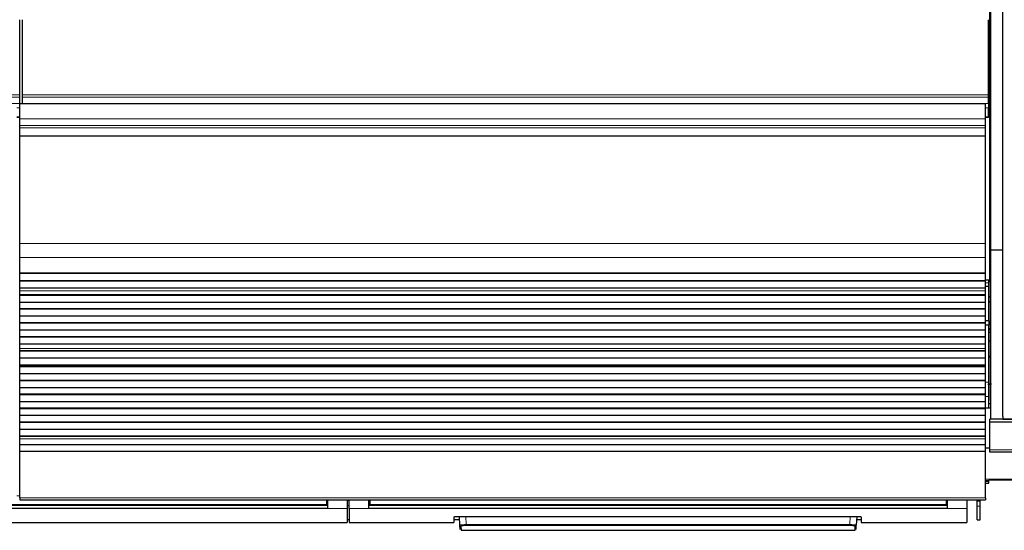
# Model space of a CAD drawing. Header units: inches. Extents: x 0 to 17820, y -10 to 12600.
# Tile 27 of 256: x 4779 to 5775, y 3031 to 3547. Entities that reach past the tile are written whole.
import ezdxf

# ---------------------------------------------------------------- set-up
doc = ezdxf.new("R2010")
doc.units = ezdxf.units.IN
doc.layers.add('1', color=7, linetype='Continuous', true_color=0xffffff)

msp = doc.modelspace()

# ---------------------------------------------------------------- linework, layer by layer
at = {"layer": '1', "color": 2, "linetype": 'Continuous', "lineweight": 25}
for p, q in [((5760.834, 3281.589), (5760.834, 3601.589)), ((5761.875, 3313.559), (5761.875, 3556.589)), ((5773.875, 3313.559), (5773.875, 3556.589)), ((4779.334, 3470.84), (4779.334, 3546.61)), ((4782.334, 3470.84), (4782.334, 3546.61)), ((5759.334, 3470.84), (5759.334, 3546.61)), ((4779.334, 3468.229), (4779.334, 3470.84)), ((4779.334, 3461.756), (4779.334, 3468.229)), ((4782.334, 3468.229), (4782.334, 3470.84)), ((4782.334, 3461.756), (4782.334, 3468.229)), ((5759.334, 3468.229), (5759.334, 3470.84)), ((5759.334, 3461.756), (5759.334, 3468.229)), ((4779.334, 3461.756), (4779.334, 3461.582)), ((5756.334, 3461.582), (4779.334, 3461.582)), ((4779.334, 3446.501), (4779.334, 3461.582)), ((4782.334, 3461.756), (4782.334, 3461.582)), ((5756.334, 3446.501), (5756.334, 3461.582)), ((5759.334, 3461.756), (5759.334, 3457.404)), ((5759.334, 3448.389), (5759.334, 3457.404)), ((4779.334, 3447.888), (4776.326, 3447.888)), ((4779.334, 3439.514), (4779.334, 3446.501)), ((5759.334, 3447.888), (5756.326, 3447.888)), ((5756.334, 3439.514), (5756.334, 3446.501)), ((5759.334, 3447.889), (5759.334, 3448.389)), ((5759.334, 3447.888), (5759.334, 3447.889)), ((4779.334, 3437.27), (4779.334, 3439.514)), ((4779.334, 3429.292), (4779.334, 3437.27)), ((5756.334, 3437.27), (5756.334, 3439.514)), ((5756.334, 3429.292), (5756.334, 3437.27)), ((4779.334, 3428.846), (4779.334, 3429.292)), ((4779.334, 3320.466), (4779.334, 3428.846)), ((5756.334, 3428.846), (5756.334, 3429.292)), ((5756.334, 3320.466), (5756.334, 3428.846)), ((4779.334, 3306.324), (4779.334, 3320.466)), ((5756.334, 3306.324), (5756.334, 3320.466)), ((5773.875, 3313.559), (5761.875, 3313.559)), ((5761.875, 3142.774), (5761.875, 3313.559)), ((5773.875, 3145.559), (5773.875, 3313.559)), ((4779.334, 3290.841), (4779.334, 3306.324)), ((5756.334, 3290.841), (5756.334, 3306.324)), ((4779.334, 3290.753), (4779.334, 3290.841)), ((4779.334, 3290.753), (5756.334, 3290.753)), ((4779.334, 3290.208), (4779.334, 3290.753)), ((4779.334, 3282.686), (4779.334, 3290.208)), ((5756.334, 3290.208), (4779.334, 3290.208)), ((5756.334, 3290.753), (5756.334, 3290.841)), ((5756.334, 3290.208), (5756.334, 3290.753)), ((5756.334, 3282.686), (5756.334, 3290.208)), ((4779.334, 3282.332), (4779.334, 3282.686)), ((5756.334, 3282.686), (4779.334, 3282.686)), ((4779.334, 3275.127), (4779.334, 3282.332)), ((5756.334, 3282.332), (4779.334, 3282.332)), ((5759.834, 3283.178), (5756.309, 3283.178)), ((5756.334, 3282.332), (5756.334, 3282.686)), ((5756.334, 3275.127), (5756.334, 3282.332)), ((5760.834, 3281.589), (5759.79, 3281.589)), ((5759.834, 3280.687), (5759.834, 3283.178)), ((5759.834, 3277.438), (5759.834, 3280.687)), ((5759.834, 3276.848), (5759.834, 3277.438)), ((5761.875, 3281.589), (5760.834, 3281.589)), ((5761.33, 3161.589), (5761.33, 3281.589)), ((4779.334, 3275.12), (4779.334, 3275.127)), ((5756.334, 3275.127), (4779.334, 3275.127)), ((4779.334, 3272.576), (4779.334, 3275.12)), ((5756.334, 3275.12), (4779.334, 3275.12)), ((4779.334, 3272.549), (4779.334, 3272.576)), ((4779.334, 3268.355), (4779.334, 3272.549)), ((4779.334, 3268.001), (4779.334, 3268.355)), ((5756.334, 3268.355), (4779.334, 3268.355)), ((4779.334, 3260.93), (4779.334, 3268.001)), ((5756.334, 3268.001), (4779.334, 3268.001)), ((5756.334, 3275.12), (5756.334, 3275.127)), ((5756.334, 3272.576), (5756.334, 3275.12)), ((5756.334, 3272.549), (5756.334, 3272.576)), ((5756.334, 3268.355), (5756.334, 3272.549)), ((5756.334, 3268.001), (5756.334, 3268.355)), ((5756.334, 3260.93), (5756.334, 3268.001)), ((5759.834, 3242.178), (5759.834, 3276.848)), ((4779.334, 3254.213), (4779.334, 3260.93)), ((5756.334, 3260.93), (4779.334, 3260.93)), ((5756.334, 3254.213), (5756.334, 3260.93)), ((5761.331, 3266.59), (5759.834, 3266.59)), ((5759.834, 3266.59), (5761.33, 3266.59)), ((4779.334, 3253.859), (4779.334, 3254.213)), ((5756.334, 3254.213), (4779.334, 3254.213)), ((4779.334, 3246.788), (4779.334, 3253.859)), ((5756.334, 3253.859), (4779.334, 3253.859)), ((5756.334, 3253.859), (5756.334, 3254.213)), ((5756.334, 3246.788), (5756.334, 3253.859)), ((4779.334, 3240.071), (4779.334, 3246.788)), ((5756.334, 3246.788), (4779.334, 3246.788)), ((4779.334, 3239.717), (4779.334, 3240.071)), ((5756.334, 3240.071), (4779.334, 3240.071)), ((4779.334, 3232.646), (4779.334, 3239.717)), ((5756.334, 3239.717), (4779.334, 3239.717)), ((5759.834, 3242.178), (5756.309, 3242.178)), ((5759.834, 3237.869), (5756.309, 3237.869)), ((5756.334, 3240.071), (5756.334, 3246.788)), ((5756.334, 3239.717), (5756.334, 3240.071)), ((5756.334, 3232.646), (5756.334, 3239.717)), ((5759.834, 3242.178), (5759.834, 3237.869)), ((5759.834, 3180.092), (5759.834, 3237.869)), ((4779.334, 3225.929), (4779.334, 3232.646)), ((5756.334, 3232.646), (4779.334, 3232.646)), ((5756.334, 3225.929), (5756.334, 3232.646)), ((4779.334, 3225.575), (4779.334, 3225.929)), ((5756.334, 3225.929), (4779.334, 3225.929)), ((4779.334, 3218.504), (4779.334, 3225.575)), ((5756.334, 3225.575), (4779.334, 3225.575)), ((4779.334, 3214.31), (4779.334, 3218.504)), ((5756.334, 3218.504), (4779.334, 3218.504)), ((5756.334, 3225.575), (5756.334, 3225.929)), ((5756.334, 3218.504), (5756.334, 3225.575)), ((5756.334, 3214.31), (5756.334, 3218.504)), ((5761.326, 3221.589), (5759.834, 3221.589)), ((4779.334, 3214.283), (4779.334, 3214.31)), ((4779.334, 3211.835), (4779.334, 3214.283)), ((4779.334, 3211.482), (4779.334, 3211.835)), ((5756.334, 3211.835), (4779.334, 3211.835)), ((4779.334, 3204.547), (4779.334, 3211.482)), ((5756.334, 3211.482), (4779.334, 3211.482)), ((5756.334, 3214.283), (5756.334, 3214.31)), ((5756.334, 3211.835), (5756.334, 3214.283)), ((5756.334, 3211.482), (5756.334, 3211.835)), ((5756.334, 3204.547), (5756.334, 3211.482)), ((4779.334, 3197.316), (4779.334, 3204.547)), ((5756.334, 3204.547), (4779.334, 3204.547)), ((4779.334, 3197.18), (4779.334, 3197.316)), ((5756.334, 3197.316), (4779.334, 3197.316)), ((5756.334, 3197.316), (5756.334, 3204.547)), ((5756.334, 3197.18), (5756.334, 3197.316)), ((4779.334, 3197.18), (5756.334, 3197.18)), ((4779.334, 3196.513), (4779.334, 3197.18)), ((4779.334, 3195.877), (4779.334, 3196.513)), ((5756.334, 3196.513), (4779.334, 3196.513)), ((4779.334, 3188.805), (4779.334, 3195.877)), ((5756.334, 3195.877), (4779.334, 3195.877)), ((4779.334, 3182.088), (4779.334, 3188.805)), ((5756.334, 3188.805), (4779.334, 3188.805)), ((5756.334, 3196.513), (5756.334, 3197.18)), ((5756.334, 3195.877), (5756.334, 3196.513)), ((5756.334, 3188.805), (5756.334, 3195.877)), ((5756.334, 3182.088), (5756.334, 3188.805)), ((4779.334, 3181.734), (4779.334, 3182.088)), ((5756.334, 3182.088), (4779.334, 3182.088)), ((4779.334, 3174.663), (4779.334, 3181.734)), ((5756.334, 3181.734), (4779.334, 3181.734)), ((5756.334, 3181.734), (5756.334, 3182.088)), ((5756.334, 3174.663), (5756.334, 3181.734)), ((5759.834, 3165.813), (5759.834, 3180.092)), ((4779.334, 3167.946), (4779.334, 3174.663)), ((5756.334, 3174.663), (4779.334, 3174.663)), ((4779.334, 3167.592), (4779.334, 3167.946)), ((5756.334, 3167.946), (4779.334, 3167.946)), ((4779.334, 3160.521), (4779.334, 3167.592)), ((5756.334, 3167.592), (4779.334, 3167.592)), ((5756.334, 3167.946), (5756.334, 3174.663)), ((5756.334, 3167.592), (5756.334, 3167.946)), ((5756.334, 3160.521), (5756.334, 3167.592)), ((4779.334, 3153.804), (4779.334, 3160.521)), ((5756.334, 3160.521), (4779.334, 3160.521)), ((5756.334, 3153.804), (5756.334, 3160.521)), ((5759.834, 3154.088), (5759.834, 3165.813)), ((5761.876, 3158.278), (5759.835, 3158.341)), ((5761.33, 3161.589), (5761.876, 3161.589)), ((4779.334, 3153.45), (4779.334, 3153.804)), ((5756.334, 3153.804), (4779.334, 3153.804)), ((4779.334, 3146.379), (4779.334, 3153.45)), ((5756.334, 3153.45), (4779.334, 3153.45)), ((5756.334, 3153.45), (5756.334, 3153.804)), ((5756.334, 3146.379), (5756.334, 3153.45)), ((5761.883, 3154.089), (5756.339, 3154.089)), ((4779.334, 3139.662), (4779.334, 3146.379)), ((5756.334, 3146.379), (4779.334, 3146.379)), ((4779.334, 3139.308), (4779.334, 3139.662)), ((5756.334, 3139.662), (4779.334, 3139.662)), ((4779.334, 3132.237), (4779.334, 3139.308)), ((5756.334, 3139.308), (4779.334, 3139.308)), ((5756.334, 3139.662), (5756.334, 3146.379)), ((5756.334, 3139.308), (5756.334, 3139.662)), ((5756.334, 3132.237), (5756.334, 3139.308)), ((5760.834, 3139.945), (5760.834, 3142.774)), ((5761.875, 3142.774), (5760.834, 3142.774)), ((5760.834, 3111.932), (5760.834, 3139.945)), ((6250.834, 3139.945), (5760.834, 3139.945)), ((5773.875, 3142.774), (5761.875, 3142.774)), ((5773.875, 3145.559), (5773.875, 3142.789)), ((5773.875, 3142.789), (6250.875, 3142.789)), ((5773.875, 3142.774), (5773.875, 3142.789)), ((6250.834, 3142.774), (5773.875, 3142.774)), ((4779.334, 3125.519), (4779.334, 3132.237)), ((5756.334, 3132.237), (4779.334, 3132.237)), ((5756.334, 3125.519), (5756.334, 3132.237)), ((4779.334, 3125.166), (4779.334, 3125.519)), ((5756.334, 3125.519), (4779.334, 3125.519)), ((4779.334, 3122.892), (4779.334, 3125.166)), ((5756.334, 3125.166), (4779.334, 3125.166)), ((4779.334, 3117.034), (4779.334, 3122.892)), ((5756.334, 3125.166), (5756.334, 3125.519)), ((5756.334, 3122.892), (5756.334, 3125.166)), ((5756.334, 3117.034), (5756.334, 3122.892)), ((4779.334, 3110.138), (4779.334, 3117.034)), ((5756.334, 3117.034), (4779.334, 3117.034)), ((4779.334, 3063.173), (4779.334, 3110.138)), ((5756.334, 3110.138), (4779.334, 3110.138)), ((5756.334, 3110.138), (5756.334, 3117.034)), ((5756.334, 3063.173), (5756.334, 3110.138)), ((5760.835, 3113.465), (5756.339, 3113.465)), ((5760.834, 3109.589), (5760.834, 3111.932)), ((6250.834, 3109.589), (5760.834, 3109.589)), ((5756.331, 3078.015), (5759.834, 3078.015)), ((5759.834, 3079.959), (5759.834, 3080.825)), ((5759.834, 3078.149), (5759.834, 3079.959)), ((5759.834, 3078.149), (5759.834, 3078.015)), ((6251.834, 3081.089), (5759.835, 3081.089)), ((4779.334, 3063.173), (4779.334, 3061.439)), ((4779.334, 3061.439), (5756.334, 3061.439)), ((5089.584, 3061.439), (5089.584, 3056.455)), ((5090.584, 3061.439), (5090.584, 3052.59)), ((5110.584, 3061.439), (5110.584, 3052.59)), ((5112.584, 3052.59), (5112.584, 3061.439)), ((5132.584, 3052.59), (5132.584, 3061.439)), ((5133.584, 3061.439), (5133.584, 3056.455)), ((5716.584, 3061.439), (5716.584, 3056.455)), ((5717.584, 3061.439), (5717.584, 3052.59)), ((5737.584, 3061.439), (5737.584, 3052.59)), ((5747.834, 3059.871), (5747.834, 3061.44)), ((5747.834, 3054.929), (5747.834, 3059.871)), ((5750.834, 3059.871), (5750.834, 3061.44)), ((5750.834, 3054.929), (5750.834, 3059.871)), ((5756.334, 3063.173), (5756.334, 3061.439)), ((5090.584, 3052.59), (4505.584, 3052.59)), ((5089.584, 3055.665), (4506.584, 3055.665)), ((5089.584, 3056.455), (5089.584, 3055.665)), ((5110.584, 3052.59), (5110.584, 3038.352)), ((5112.584, 3052.59), (5112.584, 3038.352)), ((5717.584, 3052.59), (5132.584, 3052.59)), ((5133.584, 3056.455), (5133.584, 3055.665)), ((5716.584, 3055.665), (5133.584, 3055.665)), ((5716.584, 3056.455), (5716.584, 3055.665)), ((5737.584, 3052.59), (5737.584, 3038.352)), ((5747.834, 3041.148), (5747.834, 3054.929)), ((5750.834, 3041.148), (5750.834, 3054.929)), ((4485.584, 3038.352), (5110.584, 3038.352)), ((5110.584, 3041.352), (5112.584, 3041.352)), ((5112.584, 3038.352), (5218.584, 3038.352)), ((5218.584, 3044.061), (5218.584, 3038.352)), ((5218.584, 3041.352), (5224.296, 3041.352)), ((5223.584, 3044.558), (5625.584, 3044.558)), ((5224.59, 3035.745), (5224.128, 3044.558)), ((5626.039, 3044.55), (5625.578, 3035.745)), ((5625.872, 3041.352), (5630.584, 3041.352)), ((5630.584, 3044.061), (5630.584, 3038.352)), ((5630.584, 3038.352), (5737.584, 3038.352)), ((5747.834, 3041.148), (5750.834, 3041.148)), ((5224.814, 3031.46), (5224.59, 3035.745)), ((5225.588, 3034.801), (5225.813, 3030.512)), ((5225.813, 3030.512), (5624.355, 3030.512)), ((5624.355, 3030.512), (5624.579, 3034.801)), ((5625.353, 3031.46), (5625.578, 3035.745))]:
    msp.add_line(p, q, dxfattribs=at)
at = {"layer": '1', "color": 110, "linetype": 'Continuous', "lineweight": 13}
for p, q in [((4779.334, 3470.84), (3802.334, 3470.84)), ((4779.334, 3468.229), (3802.334, 3468.229)), ((5759.334, 3470.84), (4782.334, 3470.84)), ((5759.334, 3468.229), (4782.334, 3468.229)), ((4779.334, 3461.756), (3802.334, 3461.756)), ((4779.334, 3457.404), (4776.326, 3457.404)), ((5759.334, 3461.756), (4782.334, 3461.756)), ((5759.334, 3457.404), (5756.326, 3457.404)), ((4779.334, 3448.389), (4776.326, 3448.389)), ((4779.334, 3447.889), (4776.326, 3447.889)), ((5756.334, 3446.501), (4779.334, 3446.501)), ((5759.334, 3448.389), (5756.326, 3448.389)), ((5759.334, 3447.889), (5756.326, 3447.889)), ((5756.334, 3439.514), (4779.334, 3439.514)), ((5756.334, 3437.27), (4779.334, 3437.27)), ((5756.334, 3429.292), (4779.334, 3429.292)), ((5756.334, 3428.846), (4779.334, 3428.846)), ((5756.334, 3320.466), (4779.334, 3320.466)), ((5756.334, 3306.324), (4779.334, 3306.324)), ((5756.334, 3290.841), (4779.334, 3290.841)), ((5759.834, 3280.687), (5756.309, 3280.687)), ((5759.834, 3277.438), (5756.309, 3277.438)), ((5756.334, 3272.576), (4779.334, 3272.576)), ((5756.334, 3272.549), (4779.334, 3272.549)), ((5759.834, 3276.848), (5756.309, 3276.848)), ((5756.334, 3214.31), (4779.334, 3214.31)), ((5756.334, 3214.283), (4779.334, 3214.283)), ((5759.834, 3180.092), (5756.309, 3180.092)), ((5759.834, 3165.813), (5756.309, 3165.813)), ((5756.334, 3122.892), (4779.334, 3122.892)), ((6250.834, 3111.932), (5760.834, 3111.932)), ((5759.834, 3080.825), (5756.331, 3080.825)), ((5759.834, 3079.959), (5756.331, 3079.959)), ((5759.834, 3078.149), (5756.331, 3078.149)), ((6251.834, 3082.174), (5756.339, 3082.174)), ((4779.337, 3065.422), (4776.34, 3065.422)), ((5756.334, 3063.173), (4779.334, 3063.173)), ((5090.584, 3060.465), (5089.578, 3060.465)), ((5112.584, 3060.465), (5110.584, 3060.465)), ((5133.589, 3060.465), (5132.584, 3060.465)), ((5717.584, 3060.465), (5716.578, 3060.465)), ((5750.834, 3059.871), (5747.834, 3059.871)), ((5110.584, 3052.59), (5090.584, 3052.59)), ((5132.584, 3052.59), (5112.584, 3052.59)), ((5737.584, 3052.59), (5717.584, 3052.59)), ((5750.834, 3054.929), (5747.834, 3054.929)), ((5230.619, 3044.558), (5231.056, 3036.226)), ((5619.112, 3036.226), (5619.549, 3044.558)), ((5231.056, 3036.226), (5231.056, 3035.282)), ((5231.056, 3036.226), (5619.112, 3036.226)), ((5619.112, 3035.282), (5231.056, 3035.282)), ((5619.112, 3036.226), (5619.112, 3035.282))]:
    msp.add_line(p, q, dxfattribs=at)
at = {"layer": '1', "color": 2, "linetype": 'Continuous', "lineweight": 25}
msp.add_arc((5710.834, 3331.589), 112.5, 295.903125, 296.67375, dxfattribs=at)
at = {"layer": '1', "color": 110, "linetype": 'Continuous', "lineweight": 13}
for centre, major_axis, start_param, end_param in [((5225.588, 3035.798), (0.999, 0.052), 3.1415927, 4.6602164), ((5624.579, 3035.798), (-0.999, 0.052), 1.6229689, 3.1415927)]:
    msp.add_ellipse(centre, major_axis=major_axis, ratio=0.9964159, start_param=start_param, end_param=end_param, dxfattribs=at)
at = {"layer": '1', "color": 2, "linetype": 'Continuous', "lineweight": 25}
for points, weights in [([(5759.543, 3261.078), (5759.957, 3261.217), (5760.374, 3261.334), (5760.79, 3261.432), (5761.204, 3261.509)], [1.0073292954, 1.00875077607, 1.01016337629, 1.01150450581, 1.0126935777]), ([(5761.201, 3233.961), (5760.787, 3234.043), (5760.371, 3234.145), (5759.956, 3234.267), (5759.542, 3234.41)], [1.01247066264, 1.0112644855, 1.00991455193, 1.00849990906, 1.00708181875]), ([(5759.799, 3205.889), (5760.37, 3206.002), (5760.937, 3206.076), (5761.497, 3206.115), (5762.043, 3206.121)], [1.01274607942, 1.01438586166, 1.01573055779, 1.0165655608, 1.0166100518]), ([(5761.414, 3178.219), (5761.015, 3178.164), (5760.619, 3178.124), (5760.227, 3178.1), (5759.84, 3178.091)], [1.01431265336, 1.01521516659, 1.01593827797, 1.01641510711, 1.01656614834])]:
    msp.add_rational_spline(points, weights, degree=4, dxfattribs=at)
for points, knots in [([(5761.365, 3261.647), (5760.929, 3261.619), (5760.419, 3261.578), (5759.912, 3261.532), (5759.847, 3261.526)], [0, 0, 0, 0, 0.8734014, 1, 1, 1, 1]), ([(5759.858, 3233.646), (5759.887, 3233.646), (5760.186, 3233.64), (5760.651, 3233.634), (5761.217, 3233.628), (5761.271, 3233.628)], [0, 0, 0, 0, 0.0933041, 0.9147676, 1, 1, 1, 1]), ([(5761.316, 3206.105), (5761.098, 3206.099), (5760.523, 3206.077), (5759.986, 3206.047), (5759.658, 3206.023)], [0, 0, 0, 0, 0.3708749, 1, 1, 1, 1]), ([(5218.584, 3044.061), (5218.584, 3044.077), (5218.592, 3044.093), (5218.624, 3044.125), (5218.672, 3044.156), (5218.751, 3044.187), (5218.81, 3044.207), (5218.823, 3044.21), (5218.848, 3044.218), (5218.862, 3044.222), (5218.903, 3044.234), (5218.933, 3044.241), (5219.027, 3044.264), (5219.166, 3044.293), (5219.334, 3044.321), (5219.47, 3044.341), (5219.517, 3044.347), (5219.59, 3044.357), (5219.615, 3044.361), (5219.665, 3044.367), (5219.691, 3044.37), (5219.822, 3044.386), (5219.932, 3044.398), (5220.162, 3044.421), (5220.403, 3044.443), (5220.665, 3044.463), (5220.836, 3044.475), (5220.87, 3044.477), (5220.94, 3044.481), (5220.975, 3044.483), (5221.081, 3044.49), (5221.152, 3044.494), (5221.369, 3044.506), (5221.663, 3044.52), (5221.97, 3044.531), (5222.204, 3044.538), (5222.283, 3044.54), (5222.443, 3044.544), (5222.523, 3044.546), (5222.766, 3044.551), (5223.09, 3044.556), (5223.419, 3044.558), (5223.584, 3044.558)], [0, 0, 0, 0, 0.0625, 0.0625, 0.125, 0.1875, 0.1875, 0.203125, 0.203125, 0.21875, 0.21875, 0.25, 0.25, 0.3125, 0.375, 0.375, 0.40625, 0.40625, 0.421875, 0.421875, 0.4375, 0.4375, 0.5, 0.5, 0.5625, 0.625, 0.625, 0.640625, 0.640625, 0.65625, 0.65625, 0.6875, 0.6875, 0.75, 0.8125, 0.8125, 0.84375, 0.84375, 0.875, 0.875, 0.9375, 1, 1, 1, 1]), ([(5625.584, 3044.558), (5625.749, 3044.558), (5625.912, 3044.557), (5626.237, 3044.554), (5626.559, 3044.549), (5626.876, 3044.541), (5627.072, 3044.535), (5627.111, 3044.534), (5627.189, 3044.531), (5627.228, 3044.53), (5627.345, 3044.525), (5627.421, 3044.522), (5627.648, 3044.513), (5627.943, 3044.499), (5628.223, 3044.482), (5628.426, 3044.468), (5628.527, 3044.461), (5628.625, 3044.454), (5628.69, 3044.448), (5628.722, 3044.446), (5628.881, 3044.433), (5629.003, 3044.422), (5629.233, 3044.399), (5629.452, 3044.375), (5629.647, 3044.348), (5629.761, 3044.331), (5629.784, 3044.328), (5629.828, 3044.321), (5629.85, 3044.318), (5629.913, 3044.307), (5629.954, 3044.3), (5630.069, 3044.278), (5630.209, 3044.249), (5630.319, 3044.219), (5630.39, 3044.196), (5630.412, 3044.188), (5630.452, 3044.172), (5630.471, 3044.165), (5630.519, 3044.141), (5630.567, 3044.109), (5630.584, 3044.077), (5630.584, 3044.061)], [0, 0, 0, 0, 0.0625, 0.0625, 0.125, 0.1875, 0.1875, 0.203125, 0.203125, 0.21875, 0.21875, 0.25, 0.25, 0.3125, 0.375, 0.375, 0.40625, 0.421875, 0.421875, 0.4375, 0.4375, 0.5, 0.5, 0.5625, 0.625, 0.625, 0.640625, 0.640625, 0.65625, 0.65625, 0.6875, 0.6875, 0.75, 0.8125, 0.8125, 0.84375, 0.84375, 0.875, 0.875, 0.9375, 1, 1, 1, 1])]:
    msp.add_open_spline(points, degree=3, knots=knots, dxfattribs=at)
for points, weights, knots in [([(5761.337, 3233.598), (5761.211, 3233.593), (5761.085, 3233.59), (5760.96, 3233.589), (5760.486, 3233.589), (5760.133, 3233.6), (5759.775, 3233.624), (5759.415, 3233.661)], [1.01640141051, 1.01650384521, 1.01657482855, 1.01661171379, 1.01661171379, 1.01632325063, 1.01580728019, 1.01511617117], [0, 0, 0, 0, 0, 0.2633987, 0.2633987, 0.2633987, 1, 1, 1, 1, 1]), ([(5761.338, 3233.613), (5761.211, 3233.608), (5761.085, 3233.605), (5760.959, 3233.604), (5760.581, 3233.604), (5760.325, 3233.61), (5760.067, 3233.622), (5759.807, 3233.641)], [1.01640039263, 1.01650331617, 1.01657464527, 1.01661171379, 1.01661171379, 1.01645937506, 1.01617809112, 1.01578886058], [0, 0, 0, 0, 0, 0.3303352, 0.3303352, 0.3303352, 1, 1, 1, 1, 1]), ([(5761.413, 3178.097), (5760.956, 3178.034), (5760.502, 3177.992), (5760.053, 3177.969), (5759.398, 3177.964), (5759.181, 3177.966), (5758.962, 3177.973), (5758.742, 3177.985)], [1.01431846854, 1.01535307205, 1.01615117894, 1.01661171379, 1.01661171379, 1.0165020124, 1.01629690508, 1.01600944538], [0, 0, 0, 0, 0, 0.6720151, 0.6720151, 0.6720151, 1, 1, 1, 1, 1]), ([(5762.372, 3178.123), (5762.362, 3178.123), (5762.351, 3178.123), (5762.341, 3178.123), (5761.568, 3178.116), (5760.779, 3178.173), (5759.976, 3178.301), (5759.171, 3178.505)], [1.01660995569, 1.01661083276, 1.01661141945, 1.01661171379, 1.01661171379, 1.01505033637, 1.01269519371, 1.01006231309], [0, 0, 0, 0, 0, 0.013544, 0.013544, 0.013544, 1, 1, 1, 1, 1])]:
    msp.add_rational_spline(points, weights, degree=4, knots=knots, dxfattribs=at)
for points, degree in [([(5759.458, 3178.209), (5760.026, 3178.172), (5760.623, 3178.143), (5761.248, 3178.121)], 3), ([(5090.584, 3055.554), (4505.584, 3055.554)], 1), ([(5717.584, 3055.554), (5132.584, 3055.554)], 1)]:
    msp.add_open_spline(points, degree=degree, dxfattribs=at)
at = {"layer": '1', "color": 110, "linetype": 'Continuous', "lineweight": 13}
for points, degree in [([(5089.584, 3056.455), (4506.584, 3056.455)], 1), ([(5110.584, 3055.554), (5111.25, 3055.554), (5111.917, 3055.554), (5112.584, 3055.554)], 3), ([(5716.584, 3056.455), (5133.584, 3056.455)], 1)]:
    msp.add_open_spline(points, degree=degree, dxfattribs=at)
for points, knots in [([(5231.056, 3036.226), (5230.841, 3036.224), (5230.413, 3036.219), (5229.991, 3036.212), (5229.728, 3036.206), (5229.675, 3036.205), (5229.571, 3036.202), (5229.415, 3036.199), (5229.261, 3036.195), (5228.957, 3036.186), (5228.559, 3036.173), (5228.176, 3036.157), (5227.942, 3036.147), (5227.895, 3036.145), (5227.802, 3036.141), (5227.756, 3036.138), (5227.618, 3036.132), (5227.528, 3036.127), (5227.264, 3036.113), (5226.925, 3036.093), (5226.613, 3036.072), (5226.39, 3036.055), (5226.317, 3036.049), (5226.21, 3036.04), (5226.175, 3036.037), (5226.106, 3036.031), (5226.072, 3036.028), (5225.903, 3036.013), (5225.778, 3036.001), (5225.545, 3035.976), (5225.33, 3035.95), (5225.151, 3035.923), (5225.051, 3035.906), (5225.031, 3035.903), (5224.994, 3035.896), (5224.975, 3035.893), (5224.922, 3035.882), (5224.889, 3035.876), (5224.799, 3035.855), (5224.698, 3035.828), (5224.638, 3035.8), (5224.599, 3035.773), (5224.589, 3035.759), (5224.59, 3035.745)], [0, 0, 0, 0, 0.0625, 0.125, 0.125, 0.140625, 0.140625, 0.15625, 0.1875, 0.1875, 0.25, 0.3125, 0.3125, 0.328125, 0.328125, 0.34375, 0.34375, 0.375, 0.375, 0.4375, 0.5, 0.5, 0.53125, 0.53125, 0.546875, 0.546875, 0.5625, 0.5625, 0.625, 0.625, 0.6875, 0.75, 0.75, 0.765625, 0.765625, 0.78125, 0.78125, 0.8125, 0.8125, 0.875, 0.9375, 0.9375, 1, 1, 1, 1]), ([(5231.056, 3035.282), (5230.874, 3035.282), (5230.512, 3035.281), (5230.153, 3035.276), (5229.93, 3035.272), (5229.886, 3035.271), (5229.798, 3035.269), (5229.754, 3035.268), (5229.622, 3035.265), (5229.535, 3035.263), (5229.278, 3035.256), (5228.941, 3035.245), (5228.616, 3035.231), (5228.418, 3035.222), (5228.378, 3035.22), (5228.3, 3035.216), (5228.261, 3035.214), (5228.144, 3035.208), (5228.068, 3035.203), (5227.844, 3035.19), (5227.558, 3035.171), (5227.294, 3035.149), (5227.105, 3035.132), (5227.013, 3035.124), (5226.924, 3035.115), (5226.865, 3035.109), (5226.837, 3035.106), (5226.694, 3035.09), (5226.588, 3035.077), (5226.392, 3035.051), (5226.211, 3035.024), (5226.06, 3034.996), (5225.976, 3034.978), (5225.959, 3034.974), (5225.927, 3034.967), (5225.912, 3034.963), (5225.867, 3034.952), (5225.84, 3034.945), (5225.763, 3034.923), (5225.679, 3034.893), (5225.629, 3034.862), (5225.604, 3034.84), (5225.595, 3034.828), (5225.59, 3034.817), (5225.588, 3034.809), (5225.588, 3034.805), (5225.588, 3034.801)], [0, 0, 0, 0, 0.0625, 0.125, 0.125, 0.140625, 0.140625, 0.15625, 0.15625, 0.1875, 0.1875, 0.25, 0.3125, 0.3125, 0.328125, 0.328125, 0.34375, 0.34375, 0.375, 0.375, 0.4375, 0.5, 0.5, 0.53125, 0.546875, 0.546875, 0.5625, 0.5625, 0.625, 0.625, 0.6875, 0.75, 0.75, 0.765625, 0.765625, 0.78125, 0.78125, 0.8125, 0.8125, 0.875, 0.9375, 0.9375, 0.96875, 0.984375, 0.984375, 1, 1, 1, 1]), ([(5625.578, 3035.745), (5625.579, 3035.759), (5625.559, 3035.787), (5625.498, 3035.814), (5625.447, 3035.832), (5625.436, 3035.835), (5625.413, 3035.842), (5625.377, 3035.852), (5625.335, 3035.863), (5625.244, 3035.883), (5625.103, 3035.91), (5624.924, 3035.937), (5624.775, 3035.957), (5624.723, 3035.963), (5624.641, 3035.973), (5624.613, 3035.976), (5624.557, 3035.983), (5624.528, 3035.986), (5624.381, 3036.002), (5624.13, 3036.026), (5623.847, 3036.05), (5623.624, 3036.066), (5623.547, 3036.072), (5623.429, 3036.08), (5623.389, 3036.083), (5623.309, 3036.088), (5623.268, 3036.091), (5623.061, 3036.104), (5622.891, 3036.114), (5622.539, 3036.132), (5622.358, 3036.141), (5621.985, 3036.158), (5621.793, 3036.165), (5621.547, 3036.174), (5621.497, 3036.176), (5621.397, 3036.18), (5621.347, 3036.181), (5621.196, 3036.186), (5621.095, 3036.189), (5620.79, 3036.198), (5620.379, 3036.208), (5619.961, 3036.216), (5619.539, 3036.222), (5619.327, 3036.224), (5619.112, 3036.226)], [0, 0, 0, 0, 0.0625, 0.125, 0.125, 0.140625, 0.140625, 0.15625, 0.1875, 0.1875, 0.25, 0.3125, 0.3125, 0.34375, 0.34375, 0.359375, 0.359375, 0.375, 0.375, 0.4375, 0.5, 0.5, 0.53125, 0.53125, 0.546875, 0.546875, 0.5625, 0.5625, 0.625, 0.625, 0.6875, 0.6875, 0.75, 0.75, 0.765625, 0.765625, 0.78125, 0.78125, 0.8125, 0.8125, 0.875, 0.9375, 0.9375, 1, 1, 1, 1]), ([(5619.112, 3035.282), (5619.203, 3035.282), (5619.294, 3035.282), (5619.475, 3035.281), (5619.565, 3035.281), (5619.834, 3035.278), (5620.188, 3035.274), (5620.537, 3035.266), (5620.795, 3035.259), (5620.881, 3035.256), (5621.009, 3035.252), (5621.051, 3035.251), (5621.136, 3035.248), (5621.178, 3035.246), (5621.386, 3035.238), (5621.549, 3035.232), (5621.864, 3035.216), (5622.017, 3035.208), (5622.315, 3035.19), (5622.459, 3035.181), (5622.633, 3035.168), (5622.668, 3035.165), (5622.736, 3035.16), (5622.837, 3035.152), (5622.934, 3035.144), (5623.123, 3035.127), (5623.361, 3035.103), (5623.573, 3035.078), (5623.697, 3035.062), (5623.721, 3035.058), (5623.769, 3035.052), (5623.792, 3035.048), (5623.861, 3035.038), (5623.905, 3035.031), (5624.031, 3035.01), (5624.181, 3034.982), (5624.3, 3034.953), (5624.376, 3034.931), (5624.4, 3034.923), (5624.432, 3034.912), (5624.442, 3034.908), (5624.461, 3034.901), (5624.47, 3034.897), (5624.513, 3034.878), (5624.564, 3034.847), (5624.58, 3034.817), (5624.579, 3034.801)], [0, 0, 0, 0, 0.03125, 0.03125, 0.0625, 0.0625, 0.125, 0.1875, 0.1875, 0.21875, 0.21875, 0.234375, 0.234375, 0.25, 0.25, 0.3125, 0.3125, 0.375, 0.375, 0.4375, 0.4375, 0.453125, 0.453125, 0.46875, 0.5, 0.5, 0.5625, 0.625, 0.625, 0.640625, 0.640625, 0.65625, 0.65625, 0.6875, 0.6875, 0.75, 0.8125, 0.8125, 0.84375, 0.84375, 0.859375, 0.859375, 0.875, 0.875, 0.9375, 1, 1, 1, 1])]:
    msp.add_open_spline(points, degree=3, knots=knots, dxfattribs=at)

doc.saveas('drawing.dxf')
